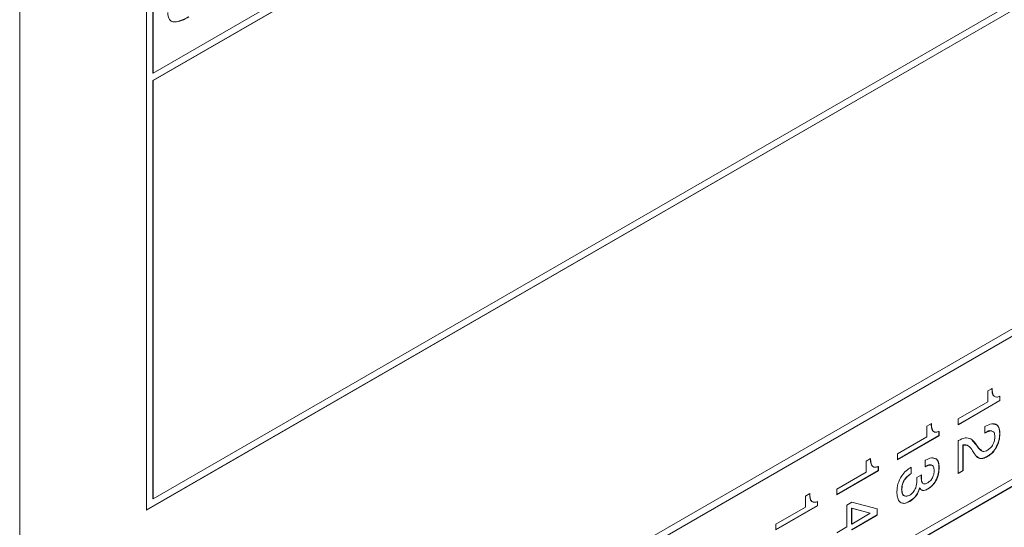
# Model space of a CAD drawing. Header units: millimetres. Extents: x 22 to 278, y 61 to 167.
# Tile 51 of 148: x 189 to 205, y 96 to 104. Entities that reach past the tile are written whole.
import ezdxf

# ---------------------------------------------------------------- set-up
doc = ezdxf.new("R2010")
doc.units = ezdxf.units.MM
doc.layers.get('0').update_dxf_attribs({"lineweight": 15})

msp = doc.modelspace()

# ---------------------------------------------------------------- linework, layer by layer
for p, q in [((188.6724, 66.6552), (188.6724, 117.689)), ((190.8467, 103.0829), (215.843, 117.513)), ((215.8394, 117.3925), (190.8432, 102.9625)), ((215.843, 117.3905), (190.8467, 102.9605)), ((190.7407, 114.8616), (190.7407, 95.9586)), ((190.7407, 95.9627), (217.5365, 111.4316)), ((190.7407, 95.9586), (217.54, 111.4296)), ((190.8467, 96.1423), (215.843, 110.5724)), ((217.54, 106.2445), (193.5691, 92.4064)), ((190.8432, 105.4121), (190.8432, 103.085)), ((190.8467, 105.4101), (190.8467, 103.0829)), ((215.8394, 105.1444), (193.6716, 92.3472)), ((215.843, 105.1424), (193.6752, 92.3452)), ((190.8432, 103.085), (190.8467, 103.0829)), ((190.8432, 102.9625), (190.8432, 96.1444)), ((190.8432, 102.9625), (190.8467, 102.9605)), ((190.8467, 102.9605), (190.8467, 96.1423)), ((215.8394, 102.6948), (193.6716, 89.8976)), ((193.6752, 90.018), (215.843, 102.8152)), ((215.843, 102.6927), (193.6752, 89.8955)), ((204.444, 97.9008), (204.5166, 97.9427)), ((204.444, 97.7229), (204.444, 97.9008)), ((204.6399, 97.7458), (203.9636, 97.3554)), ((204.6435, 97.7438), (203.9636, 97.3513)), ((203.9636, 97.4455), (204.444, 97.7229)), ((204.6399, 97.8163), (204.6399, 97.7458)), ((204.6399, 97.7458), (204.6435, 97.7438)), ((204.6435, 97.8143), (204.6435, 97.7438)), ((203.9636, 97.3513), (203.9636, 97.4455)), ((203.4541, 97.3293), (203.5266, 97.3712)), ((203.4541, 97.1514), (203.4541, 97.3293)), ((203.65, 97.2448), (203.65, 97.1743)), ((203.6535, 97.2428), (203.6535, 97.1723)), ((204.3987, 97.3198), (204.4105, 97.3266)), ((204.3987, 97.2151), (204.3987, 97.3198)), ((204.4031, 97.2218), (204.3987, 97.2192)), ((204.4066, 97.2197), (204.3987, 97.2151)), ((204.4031, 97.2218), (204.4066, 97.2197)), ((203.65, 97.1743), (202.9736, 96.7839)), ((203.6535, 97.1723), (202.9736, 96.7798)), ((202.9736, 96.874), (203.4541, 97.1514)), ((203.65, 97.1743), (203.6535, 97.1723)), ((203.9636, 97.0896), (203.9691, 97.0927)), ((203.9636, 96.5557), (203.9636, 97.0896)), ((204.1902, 97.093), (204.2632, 97.0153)), ((204.6399, 97.2051), (204.6435, 97.203)), ((204.0416, 97.0203), (204.0416, 96.6048)), ((204.0416, 97.0203), (204.0451, 97.0182)), ((204.0451, 97.0182), (204.0451, 96.6028)), ((204.2284, 96.8743), (204.1993, 96.9225)), ((204.2632, 97.0153), (204.2947, 96.9683)), ((204.2632, 97.0153), (204.2667, 97.0133)), ((204.2667, 97.0133), (204.2983, 96.9663)), ((204.2947, 96.9683), (204.348, 96.9289)), ((204.2947, 96.9683), (204.2983, 96.9663)), ((202.4641, 96.7579), (202.5367, 96.7997)), ((202.4641, 96.5799), (202.4641, 96.7579)), ((202.9736, 96.7798), (202.9736, 96.874)), ((203.4269, 96.7693), (203.4317, 96.7721)), ((203.4269, 96.6646), (203.4269, 96.7693)), ((204.4384, 96.8339), (204.4419, 96.8318)), ((202.66, 96.6028), (201.9837, 96.2124)), ((202.6636, 96.6008), (201.9837, 96.2083)), ((201.9837, 96.3025), (202.4641, 96.5799)), ((202.66, 96.6733), (202.66, 96.6028)), ((202.66, 96.6028), (202.6636, 96.6008)), ((202.6636, 96.6713), (202.6636, 96.6008)), ((203.1953, 96.6565), (203.2002, 96.6594)), ((203.1967, 96.6573), (203.1967, 96.5567)), ((203.2002, 96.6594), (203.2002, 96.5547)), ((203.65, 96.6597), (203.6535, 96.6577)), ((204.0416, 96.6048), (203.9636, 96.5598)), ((204.0451, 96.6028), (203.9636, 96.5557)), ((204.0416, 96.6048), (204.0451, 96.6028)), ((203.1967, 96.5567), (203.2002, 96.5547)), ((203.2888, 96.4913), (203.3643, 96.5344)), ((203.2892, 96.4878), (203.2888, 96.4913)), ((203.3599, 96.5032), (203.3634, 96.5012)), ((201.9837, 96.2083), (201.9837, 96.3025)), ((203.0426, 96.299), (203.0461, 96.2969)), ((203.3333, 96.3205), (203.3368, 96.3185)), ((203.469, 96.3056), (203.4725, 96.3036)), ((190.8432, 96.1444), (190.8467, 96.1423)), ((201.4742, 96.1864), (201.5467, 96.2282)), ((201.4742, 96.0084), (201.4742, 96.1864)), ((201.6701, 96.1019), (201.6701, 96.0314)), ((201.6736, 96.0998), (201.6736, 96.0293)), ((203.1711, 96.1023), (203.1746, 96.1002)), ((201.6701, 96.0314), (200.9937, 95.6409)), ((201.6736, 96.0293), (200.9937, 95.6368)), ((200.9937, 95.731), (201.4742, 96.0084)), ((201.6701, 96.0314), (201.6736, 96.0293)), ((202.1468, 96.0408), (202.2332, 96.0907)), ((202.1468, 95.6849), (202.1468, 96.0408)), ((202.2249, 95.9916), (202.2249, 95.734)), ((202.5284, 95.9092), (202.2249, 95.9916)), ((202.2249, 95.9916), (202.2284, 95.9896)), ((202.2284, 95.9896), (202.2284, 95.732)), ((202.532, 95.9072), (202.2284, 95.9896)), ((202.2332, 96.0907), (202.6454, 95.9822)), ((202.6419, 95.9831), (202.6419, 95.8805)), ((202.6454, 95.9822), (202.6454, 95.8785)), ((202.6419, 95.8805), (202.2249, 95.6398)), ((202.2284, 95.732), (202.532, 95.9072)), ((202.6454, 95.8785), (202.2284, 95.6377)), ((202.5284, 95.9092), (202.532, 95.9072)), ((202.6419, 95.8805), (202.6454, 95.8785)), ((200.9937, 95.6368), (200.9937, 95.731)), ((201.9837, 95.5907), (202.1468, 95.6849)), ((202.2249, 95.734), (202.2284, 95.732))]:
    msp.add_line(p, q)
for points, knots in [([(191.4289, 103.9964), (191.3484, 103.9548), (191.2475, 103.9027), (191.1487, 103.9216), (191.0965, 103.9621), (191.0897, 104.0274), (191.0852, 104.0709)], [0, 0, 0, 0, 0.4994379, 0.6251797, 0.7507906, 1, 1, 1, 1]), ([(191.4254, 103.9984), (191.3454, 103.9574), (191.2452, 103.9061), (191.1454, 103.9222), (191.123, 103.9449), (191.1123, 103.9557)], [0, 0, 0, 0, 0.6736246, 0.8432208, 1, 1, 1, 1]), ([(204.513, 97.9447), (204.5143, 97.9198), (204.5169, 97.87), (204.5353, 97.8152), (204.5627, 97.8097), (204.5713, 97.8079)], [0, 0, 0, 0, 0.40840289, 0.81419977, 1, 1, 1, 1]), ([(204.5166, 97.9427), (204.5177, 97.9173), (204.5199, 97.8667), (204.5432, 97.8102), (204.5908, 97.7946), (204.6259, 97.8077), (204.6435, 97.8143)], [0, 0, 0, 0, 0.2810561, 0.5603187, 0.7796488, 1, 1, 1, 1]), ([(203.5231, 97.3732), (203.5244, 97.3483), (203.5269, 97.2985), (203.5453, 97.2438), (203.5728, 97.2382), (203.5814, 97.2364)], [0, 0, 0, 0, 0.4084029, 0.8141998, 1, 1, 1, 1]), ([(203.5266, 97.3712), (203.5277, 97.3458), (203.5299, 97.2953), (203.5532, 97.2387), (203.6008, 97.2231), (203.6359, 97.2362), (203.6535, 97.2428)], [0, 0, 0, 0, 0.2810561, 0.5603187, 0.7796488, 1, 1, 1, 1]), ([(204.5098, 97.2455), (204.5067, 97.2477), (204.481, 97.2656), (204.4396, 97.2423), (204.4031, 97.2218)], [0, 0, 0, 0, 0.1204839, 1, 1, 1, 1]), ([(204.5619, 97.1584), (204.5596, 97.182), (204.555, 97.2292), (204.4965, 97.2622), (204.4407, 97.2358), (204.4066, 97.2197)], [0, 0, 0, 0, 0.280567, 0.5602644, 1, 1, 1, 1]), ([(204.4105, 97.3266), (204.4448, 97.3436), (204.5132, 97.3774), (204.5949, 97.359), (204.6381, 97.293), (204.6417, 97.233), (204.6435, 97.203)], [0, 0, 0, 0, 0.2804511, 0.5593623, 0.779308, 1, 1, 1, 1]), ([(204.5412, 97.3601), (204.5589, 97.3586), (204.5999, 97.3551), (204.6341, 97.2938), (204.638, 97.2347), (204.6399, 97.2051)], [0, 0, 0, 0, 0.2728538, 0.6358111, 1, 1, 1, 1]), ([(203.9691, 97.0927), (204.0059, 97.1108), (204.0794, 97.1468), (204.1909, 97.1219), (204.2379, 97.0545), (204.2667, 97.0133)], [0, 0, 0, 0, 0.2799963, 0.5591981, 1, 1, 1, 1]), ([(204.6399, 97.2051), (204.6376, 97.1672), (204.633, 97.0918), (204.583, 96.9752), (204.5127, 96.8836), (204.4632, 96.8504), (204.4384, 96.8339)], [0, 0, 0, 0, 0.2804405, 0.5596806, 0.7795919, 1, 1, 1, 1]), ([(204.6435, 97.203), (204.6411, 97.1652), (204.6365, 97.0897), (204.5865, 96.9732), (204.5163, 96.8816), (204.4667, 96.8484), (204.4419, 96.8318)], [0, 0, 0, 0, 0.2804405, 0.5596806, 0.7795919, 1, 1, 1, 1]), ([(204.4426, 96.9369), (204.4615, 96.9501), (204.4993, 96.9764), (204.5398, 97.0429), (204.5595, 97.1058), (204.5611, 97.1408), (204.5619, 97.1584)], [0, 0, 0, 0, 0.2796101, 0.558548, 0.779048, 1, 1, 1, 1]), ([(204.1289, 97.0023), (204.1276, 97.0038), (204.1084, 97.0271), (204.0739, 97.0236), (204.0416, 97.0203)], [0, 0, 0, 0, 0.0632714, 1, 1, 1, 1]), ([(204.1993, 96.9225), (204.1792, 96.9559), (204.1435, 97.0153), (204.0751, 97.0174), (204.0451, 97.0182)], [0, 0, 0, 0, 0.5626058, 1, 1, 1, 1]), ([(204.2983, 96.9663), (204.3176, 96.9437), (204.3447, 96.9123), (204.4022, 96.9166), (204.4291, 96.9301), (204.4426, 96.9369)], [0, 0, 0, 0, 0.5581266, 0.7790134, 1, 1, 1, 1]), ([(202.5331, 96.8018), (202.5344, 96.7768), (202.537, 96.727), (202.5554, 96.6723), (202.5828, 96.6667), (202.5915, 96.665)], [0, 0, 0, 0, 0.4084029, 0.8141998, 1, 1, 1, 1]), ([(202.5367, 96.7997), (202.5378, 96.7743), (202.54, 96.7238), (202.5633, 96.6672), (202.6109, 96.6516), (202.646, 96.6647), (202.6636, 96.6713)], [0, 0, 0, 0, 0.2810561, 0.5603187, 0.7796488, 1, 1, 1, 1]), ([(203.4317, 96.7721), (203.4641, 96.7879), (203.5286, 96.8196), (203.606, 96.8033), (203.6482, 96.7425), (203.6517, 96.686), (203.6535, 96.6577)], [0, 0, 0, 0, 0.28039056, 0.559399, 0.77936521, 1, 1, 1, 1]), ([(203.5549, 96.8041), (203.5717, 96.8028), (203.6106, 96.7999), (203.6442, 96.7434), (203.6481, 96.6877), (203.65, 96.6597)], [0, 0, 0, 0, 0.2737931, 0.6363455, 1, 1, 1, 1]), ([(204.4419, 96.8318), (204.4165, 96.8195), (204.3656, 96.7948), (204.2845, 96.8025), (204.2497, 96.847), (204.2284, 96.8743)], [0, 0, 0, 0, 0.2802912, 0.560216, 1, 1, 1, 1]), ([(204.4384, 96.8339), (204.4131, 96.8219), (204.3627, 96.7979), (204.3026, 96.7987), (204.2808, 96.8232), (204.2733, 96.8316)], [0, 0, 0, 0, 0.3965945, 0.7926705, 1, 1, 1, 1]), ([(202.9645, 96.2601), (202.9675, 96.3016), (202.9733, 96.3843), (203.0346, 96.5109), (203.1145, 96.604), (203.1683, 96.639), (203.1953, 96.6565)], [0, 0, 0, 0, 0.280115, 0.5590167, 0.7791969, 1, 1, 1, 1]), ([(203.5217, 96.6925), (203.5202, 96.6937), (203.5084, 96.7035), (203.4708, 96.6903), (203.4392, 96.6745), (203.4233, 96.6666)], [0, 0, 0, 0, 0.06720378, 0.53279268, 1, 1, 1, 1]), ([(203.5719, 96.6006), (203.5704, 96.6239), (203.5673, 96.6701), (203.5264, 96.6996), (203.4755, 96.6902), (203.4431, 96.6731), (203.4269, 96.6646)], [0, 0, 0, 0, 0.2802242, 0.5580012, 0.7786172, 1, 1, 1, 1]), ([(203.467, 96.4051), (203.4838, 96.4164), (203.5175, 96.4389), (203.5546, 96.4982), (203.57, 96.5541), (203.5713, 96.5851), (203.5719, 96.6006)], [0, 0, 0, 0, 0.2799727, 0.5582824, 0.7787932, 1, 1, 1, 1]), ([(203.65, 96.6597), (203.6484, 96.6243), (203.6453, 96.5536), (203.6055, 96.4424), (203.5396, 96.3526), (203.4925, 96.3213), (203.469, 96.3056)], [0, 0, 0, 0, 0.280903, 0.5601602, 0.7797064, 1, 1, 1, 1]), ([(203.6535, 96.6577), (203.652, 96.6223), (203.6488, 96.5516), (203.6091, 96.4403), (203.5432, 96.3506), (203.4961, 96.3193), (203.4725, 96.3036)], [0, 0, 0, 0, 0.280903, 0.5601602, 0.7797064, 1, 1, 1, 1]), ([(203.1967, 96.5567), (203.1742, 96.5415), (203.1294, 96.5112), (203.0741, 96.4389), (203.0459, 96.3621), (203.0437, 96.32), (203.0426, 96.299)], [0, 0, 0, 0, 0.2806915, 0.5594019, 0.7792757, 1, 1, 1, 1]), ([(203.2002, 96.5547), (203.1778, 96.5395), (203.133, 96.5092), (203.0777, 96.4368), (203.0495, 96.3601), (203.0472, 96.318), (203.0461, 96.2969)], [0, 0, 0, 0, 0.2806915, 0.5594019, 0.7792757, 1, 1, 1, 1]), ([(203.1752, 96.2052), (203.1948, 96.219), (203.234, 96.2464), (203.2848, 96.3389), (203.2886, 96.3994), (203.2909, 96.4364)], [0, 0, 0, 0, 0.2802531, 0.5596856, 1, 1, 1, 1]), ([(203.2909, 96.4364), (203.2907, 96.4461), (203.2903, 96.4633), (203.2896, 96.4803), (203.2892, 96.4878)], [0, 0, 0, 0, 0.5599861, 1, 1, 1, 1]), ([(203.3606, 96.5323), (203.3604, 96.5274), (203.3599, 96.5176), (203.3599, 96.508), (203.3599, 96.5032)], [0, 0, 0, 0, 0.4976587, 1, 1, 1, 1]), ([(203.3599, 96.5032), (203.3606, 96.485), (203.362, 96.4486), (203.3695, 96.4112), (203.3816, 96.4022), (203.383, 96.4011)], [0, 0, 0, 0, 0.47071522, 0.93944125, 1, 1, 1, 1]), ([(203.3643, 96.5344), (203.364, 96.5281), (203.3635, 96.5169), (203.3634, 96.506), (203.3634, 96.5012)], [0, 0, 0, 0, 0.55999774, 1, 1, 1, 1]), ([(203.3634, 96.5012), (203.3639, 96.4826), (203.3649, 96.4456), (203.3763, 96.4055), (203.3972, 96.388), (203.4257, 96.3845), (203.4505, 96.3969), (203.467, 96.4051)], [0, 0, 0, 0, 0.2507958, 0.5005317, 0.6255696, 0.7505786, 1, 1, 1, 1]), ([(203.1746, 96.1002), (203.1404, 96.0849), (203.0722, 96.0543), (203.0015, 96.0952), (202.9688, 96.1703), (202.966, 96.2302), (202.9645, 96.2601)], [0, 0, 0, 0, 0.2793607, 0.558332, 0.7789141, 1, 1, 1, 1]), ([(203.0426, 96.299), (203.0441, 96.2766), (203.0472, 96.2319), (203.0692, 96.1935), (203.0908, 96.1921), (203.0947, 96.1919)], [0, 0, 0, 0, 0.45232764, 0.90212879, 1, 1, 1, 1]), ([(203.0461, 96.2969), (203.0474, 96.274), (203.05, 96.2283), (203.0807, 96.1875), (203.1268, 96.1813), (203.159, 96.1972), (203.1752, 96.2052)], [0, 0, 0, 0, 0.2806558, 0.559744, 0.7795108, 1, 1, 1, 1]), ([(203.3333, 96.3205), (203.3252, 96.2952), (203.309, 96.2447), (203.2527, 96.159), (203.202, 96.1238), (203.1711, 96.1023)], [0, 0, 0, 0, 0.2808991, 0.5611056, 1, 1, 1, 1]), ([(203.3368, 96.3185), (203.3287, 96.2932), (203.3125, 96.2426), (203.2563, 96.1569), (203.2056, 96.1217), (203.1746, 96.1002)], [0, 0, 0, 0, 0.2808991, 0.5611056, 1, 1, 1, 1]), ([(203.4725, 96.3036), (203.4569, 96.2956), (203.4256, 96.2797), (203.3721, 96.2743), (203.3502, 96.3018), (203.3368, 96.3185)], [0, 0, 0, 0, 0.28141835, 0.56223362, 1, 1, 1, 1]), ([(203.469, 96.3056), (203.4536, 96.2981), (203.4228, 96.2831), (203.3864, 96.2745), (203.3747, 96.2857), (203.3725, 96.2878)], [0, 0, 0, 0, 0.4475834, 0.8942076, 1, 1, 1, 1]), ([(201.5432, 96.2303), (201.5445, 96.2053), (201.547, 96.1555), (201.5654, 96.1008), (201.5929, 96.0952), (201.6015, 96.0935)], [0, 0, 0, 0, 0.4084029, 0.8141998, 1, 1, 1, 1]), ([(201.5467, 96.2282), (201.5478, 96.2029), (201.55, 96.1523), (201.5733, 96.0957), (201.6209, 96.0801), (201.656, 96.0932), (201.6736, 96.0998)], [0, 0, 0, 0, 0.28105606, 0.5603187, 0.77964875, 1, 1, 1, 1]), ([(203.1711, 96.1023), (203.1347, 96.0817), (203.0943, 96.059), (203.0676, 96.0739), (203.065, 96.0754)], [0, 0, 0, 0, 0.901499, 1, 1, 1, 1])]:
    msp.add_open_spline(points, degree=3, knots=knots)

doc.saveas('drawing.dxf')
